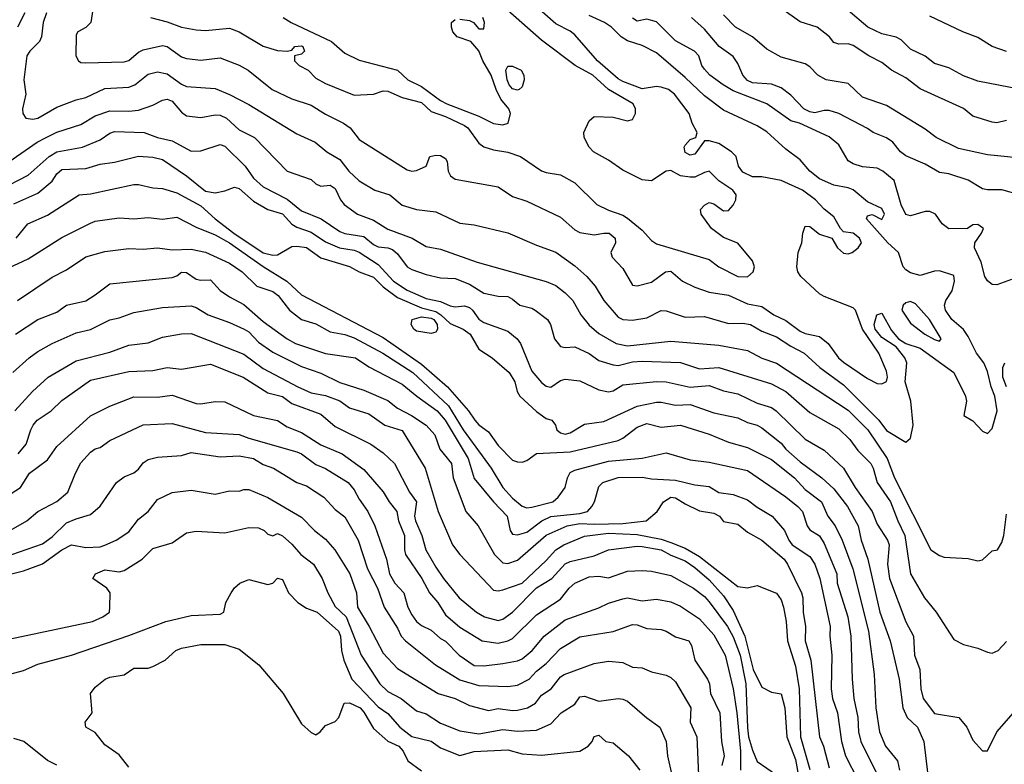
# Model space of a CAD drawing. Header units: metres. Extents: x -46681 to -43747, y -240911 to -237677.
# Tile 134 of 256: x -46595 to -46493, y -239709 to -239632. Entities that reach past the tile are written whole.
import ezdxf

# ---------------------------------------------------------------- set-up
doc = ezdxf.new("R2010")
doc.units = ezdxf.units.M
doc.layers.add('CONTOUR_INDEX', color=1, linetype='Continuous')
doc.layers.add('CONTOUR_INTER', color=3, linetype='Continuous')

msp = doc.modelspace()

# ---------------------------------------------------------------- linework, layer by layer
at = {"layer": 'CONTOUR_INDEX'}
for points, elevation in [([(-46594.95, -239631.02), (-46595.72, -239632.52)], 100), ([(-46492.1, -239658.82), (-46493.6, -239659.39), (-46494.1, -239659.34), (-46494.6, -239658.99), (-46494.88, -239658.52), (-46495.25, -239657.02), (-46495.94, -239655.52), (-46495.89, -239655.02), (-46495.2, -239654.02), (-46495.01, -239653.52), (-46495.1, -239653.45), (-46495.6, -239653.09), (-46496.1, -239653.12), (-46496.68, -239653.52), (-46498.6, -239653.56), (-46499.32, -239653.02), (-46500.01, -239652.02), (-46500.6, -239651.76), (-46501.1, -239651.76), (-46502.6, -239652.18), (-46503.1, -239652.07), (-46503.6, -239651.06), (-46504.32, -239648.52), (-46505.5, -239647.52), (-46506.1, -239647.21), (-46507.6, -239647.08), (-46508.6, -239646.76), (-46509.1, -239646.45), (-46510.1, -239644.78), (-46511.1, -239643.97), (-46514.2, -239642.52), (-46515.1, -239642.28), (-46517.6, -239640.53), (-46521.1, -239639.16), (-46522.13, -239638.52), (-46523.55, -239637.52), (-46524.1, -239636.91), (-46524.36, -239636.52), (-46524.68, -239635.52), (-46525.14, -239635.02), (-46527.1, -239633.96), (-46529.1, -239631.97), (-46530.1, -239631.7), (-46531.1, -239631.88), (-46531.6, -239631.59)], 100), ([(-46492.6, -239635.05), (-46494.1, -239634.55), (-46495.6, -239633.61), (-46497.14, -239633.02), (-46500.6, -239631.38)], 105), ([(-46596.6, -239646.56), (-46593.65, -239644.52), (-46592.74, -239644.02), (-46591.6, -239643.48), (-46589.1, -239642.68), (-46587.6, -239641.76), (-46586.1, -239641.26), (-46584.1, -239641.27), (-46583.1, -239641.16), (-46581.6, -239640.64), (-46580.6, -239640.12), (-46580.1, -239640.03), (-46579.6, -239640.25), (-46578.6, -239641.39), (-46578.1, -239641.76), (-46576.6, -239641.93), (-46575.1, -239641.65), (-46574.6, -239641.7), (-46573.93, -239642.02), (-46572.6, -239643.21), (-46571.01, -239644.02), (-46567.6, -239647.54), (-46565.1, -239648.4), (-46564.6, -239648.85), (-46564.1, -239649.1), (-46563.1, -239649.01), (-46562.6, -239649.33), (-46562.05, -239650.52), (-46561.66, -239651.02), (-46560.27, -239652.02), (-46558.6, -239652.65), (-46557.1, -239653.58), (-46554.55, -239654.52), (-46553.1, -239655.39), (-46551.6, -239655.68), (-46547.79, -239657.02), (-46540.6, -239659.04), (-46539.6, -239659.47), (-46538.6, -239660.23), (-46537.83, -239661.02), (-46536.98, -239662.52), (-46536.1, -239663.59), (-46535.1, -239664.46), (-46533.29, -239665.52), (-46532.1, -239665.74), (-46527.6, -239665.27), (-46522.6, -239665.67), (-46519.6, -239666.25), (-46518.1, -239667.03), (-46516.6, -239667.57), (-46509.1, -239672.45), (-46507.06, -239674.52), (-46505.06, -239677.52), (-46504.27, -239679.52), (-46500.49, -239687.02), (-46499.6, -239687.63), (-46499.1, -239687.81), (-46496.6, -239687.95), (-46495.6, -239688.18), (-46495.1, -239688.07), (-46494.1, -239687.15), (-46493.53, -239687.02), (-46493.1, -239686.25), (-46492.89, -239685.52), (-46492.6, -239683.3)], 100), ([(-46595.73, -239661.02), (-46592.1, -239658.58), (-46590.6, -239657.83), (-46588.6, -239656.47), (-46586.6, -239655.91), (-46584.1, -239655.61), (-46582.6, -239655.67), (-46581.1, -239655.53), (-46579.6, -239655.73), (-46577.6, -239655.68), (-46576.1, -239655.97), (-46573.6, -239657.14), (-46572.3, -239658.02), (-46570.76, -239659.52), (-46569.1, -239660.07), (-46568.55, -239660.52), (-46567.36, -239662.02), (-46566.1, -239663.01), (-46564.6, -239663.46), (-46563.1, -239664.3), (-46561.6, -239664.58), (-46560.6, -239664.93), (-46557.64, -239666.52), (-46554.51, -239668.52), (-46550.79, -239672.02), (-46549.26, -239674.52), (-46546.34, -239678.52), (-46545.12, -239680.52), (-46544.1, -239681.64), (-46543.1, -239682.48), (-46542.6, -239682.65), (-46542.1, -239682.58), (-46539.91, -239682.02), (-46539.36, -239681.52), (-46538.6, -239680.52), (-46538.38, -239679.52), (-46538.1, -239678.96), (-46537.6, -239678.73), (-46534.1, -239677.78), (-46530.6, -239677.46), (-46528.1, -239676.92), (-46525.6, -239677.63), (-46523.6, -239677.87), (-46519.6, -239678.75), (-46515.6, -239681.51), (-46514.37, -239682.52), (-46513.87, -239683.02), (-46513.38, -239684.52), (-46513.1, -239684.95), (-46512.1, -239685.58), (-46511.6, -239686.38), (-46510.3, -239689.52), (-46510.25, -239690.52), (-46509.14, -239694.02), (-46508.84, -239696.02), (-46508.7, -239700.52), (-46508.52, -239702.52), (-46508.09, -239704.52), (-46508.02, -239706.02), (-46507.8, -239707.02), (-46505.81, -239711.02)], 105), ([(-46492.6, -239670.02), (-46493, -239669.02), (-46492.97, -239668.02), (-46492.77, -239667.52)], 100), ([(-46596.96, -239681.52), (-46595.4, -239680.52), (-46594.46, -239679.02), (-46592.6, -239677.65), (-46591.6, -239676.25), (-46588.1, -239673.07), (-46586.1, -239672.03), (-46583.6, -239671.08), (-46581.1, -239671.12), (-46579.6, -239670.9), (-46577.1, -239671.76), (-46576.6, -239671.79), (-46575.1, -239671.56), (-46574.1, -239671.61), (-46571.1, -239673.03), (-46568.6, -239673.54), (-46567.6, -239674.19), (-46566.1, -239674.78), (-46564.1, -239676.07), (-46561.88, -239677.02), (-46559.6, -239678.65), (-46557.6, -239680.99), (-46556.98, -239682.02), (-46556.18, -239683.02), (-46555.98, -239684.02), (-46555.37, -239685.52), (-46555.38, -239687.02), (-46555.25, -239687.52), (-46553.56, -239690.02), (-46552.76, -239691.52), (-46551.88, -239692.52), (-46551.1, -239693.81), (-46549.6, -239695.08), (-46547.27, -239696.52), (-46545.6, -239696.77), (-46544.6, -239696.53), (-46544.1, -239696.27), (-46541.6, -239693.82), (-46539.1, -239692.17), (-46538.21, -239691.02), (-46537.61, -239690.52), (-46536.1, -239689.85), (-46535.1, -239689.78), (-46534.1, -239689.94), (-46532.1, -239689.27), (-46530.6, -239689.17), (-46529.6, -239689.24), (-46527.6, -239689.71), (-46525.24, -239691.02), (-46524.1, -239691.91), (-46523.6, -239692.47), (-46521.68, -239695.02), (-46521.1, -239696.1), (-46520.38, -239698.02), (-46519.77, -239701.02), (-46519.6, -239705.6), (-46519.49, -239706.52), (-46519.1, -239707.92), (-46518.6, -239709.1), (-46516.6, -239710.51)], 110), ([(-46597.6, -239700.26), (-46595.1, -239699.6), (-46593.6, -239698.95), (-46590.1, -239698.01), (-46584.1, -239695.97), (-46580.26, -239694.52), (-46577.6, -239693.88), (-46574.6, -239693.74), (-46574.2, -239693.52), (-46574, -239692.52), (-46573.45, -239691.52), (-46573.1, -239691), (-46572.53, -239690.52), (-46571.6, -239690.14), (-46569.6, -239690.64), (-46569.1, -239690.52), (-46568.6, -239689.97), (-46568.1, -239690.13), (-46567.45, -239691.52), (-46566.47, -239692.52), (-46565.6, -239693.13), (-46564.47, -239693.52), (-46562.25, -239695.52), (-46562.03, -239696.02), (-46561.95, -239697.52), (-46561.69, -239698.52), (-46560.85, -239700.52), (-46558.1, -239703.42), (-46557.1, -239704.09), (-46555.85, -239705.52), (-46554.6, -239706.5), (-46552.6, -239706.97), (-46551.6, -239707.67), (-46549.6, -239708.47), (-46548.1, -239708.07), (-46544.6, -239707.89), (-46543.1, -239708.3), (-46541.1, -239708.46), (-46537.1, -239708.02), (-46536.22, -239707.52), (-46535.8, -239707.02), (-46535.6, -239706.5), (-46535.1, -239706.37), (-46534.38, -239707.02), (-46533.6, -239707.16), (-46532, -239708.52), (-46530.83, -239710.02)], 115), ([(-46591.6, -239709.5), (-46592.6, -239709), (-46595.06, -239707.02), (-46596.1, -239706.71)], 115)]:
    msp.add_lwpolyline(points, dxfattribs=dict(at, elevation=elevation))
at = {"layer": 'CONTOUR_INTER'}
for points, elevation in [([(-46587.7, -239629.52), (-46588.08, -239632.02), (-46588.6, -239632.56), (-46589.44, -239633.02), (-46589.6, -239633.31), (-46589.63, -239635.52), (-46589.36, -239636.02), (-46589.1, -239636.19), (-46588.6, -239636.25), (-46584.6, -239636.15), (-46584.1, -239635.99), (-46583.1, -239635.14), (-46582.6, -239634.87), (-46580.6, -239634.42), (-46580.1, -239634.52), (-46578.6, -239635.63), (-46578.1, -239635.79), (-46576.6, -239635.96), (-46574.6, -239635.73), (-46572.6, -239636.48), (-46571.67, -239637.02), (-46569.17, -239639.02), (-46567.1, -239639.98), (-46565.1, -239640.64), (-46563.6, -239641.6), (-46561.73, -239642.52), (-46561.03, -239643.02), (-46560.1, -239644.23), (-46555.1, -239647.4), (-46554.6, -239647.55), (-46554.1, -239647.48), (-46553.1, -239647.03), (-46552.74, -239646.02), (-46552.1, -239645.86), (-46551.6, -239645.9), (-46551.1, -239646.21), (-46550.92, -239646.52), (-46550.82, -239647.52), (-46550.58, -239648.02), (-46550.1, -239648.38), (-46545.6, -239649.17), (-46544.1, -239650.19), (-46542.6, -239650.65), (-46539.1, -239652.35), (-46537.6, -239653.66), (-46537.1, -239653.92), (-46535.6, -239654.18), (-46534.6, -239654), (-46534.04, -239654.02), (-46533.41, -239654.52), (-46533.37, -239655.02), (-46533.87, -239656.02), (-46533.71, -239656.52), (-46532.6, -239657.68), (-46531.6, -239659.42), (-46531.1, -239659.5), (-46529.6, -239659.13), (-46528.15, -239658.02), (-46527.6, -239657.98), (-46526.4, -239659.02), (-46525.1, -239659.65), (-46523.6, -239660.17), (-46521.6, -239660.48), (-46519.6, -239661.36), (-46518.1, -239661.65), (-46516.85, -239662.52), (-46515.6, -239663.11), (-46514.1, -239664.23), (-46513.6, -239664.48), (-46512.1, -239664.77), (-46511.2, -239665.52), (-46510.12, -239667.02), (-46509.6, -239667.44), (-46507.1, -239669.17), (-46506.1, -239669.67), (-46505.6, -239669.73), (-46505.1, -239669.49), (-46505.01, -239669.02), (-46505.1, -239668.4), (-46505.92, -239666.52), (-46507.63, -239664.02), (-46508.36, -239662.02), (-46508.6, -239661.78), (-46511.6, -239660.62), (-46512.1, -239660.32), (-46514.03, -239658.52), (-46514.36, -239658.02), (-46514.47, -239657.52), (-46514.31, -239656.02), (-46513.93, -239655.02), (-46513.85, -239654.02), (-46513.6, -239653.28), (-46513.1, -239653.31), (-46512.1, -239654.11), (-46510.82, -239654.52), (-46510.22, -239655.52), (-46509.6, -239656.08), (-46509.1, -239656.15), (-46508.71, -239656.02), (-46508.06, -239655.52), (-46507.73, -239655.02), (-46507.92, -239654.52), (-46508.6, -239654), (-46509.6, -239653.85), (-46509.92, -239653.52), (-46510.6, -239652.29), (-46511.6, -239651.5), (-46512.53, -239650.52), (-46513.87, -239649.52), (-46516.1, -239648.5), (-46518.1, -239648.13), (-46519.1, -239648.12), (-46520.1, -239647.64), (-46520.53, -239647.02), (-46520.79, -239646.02), (-46521.28, -239645.52), (-46522.6, -239644.66), (-46523.6, -239644.36), (-46524.1, -239644.39), (-46525.1, -239645.78), (-46525.6, -239645.86), (-46526.1, -239645.59), (-46526.2, -239645.02), (-46526.1, -239644.82), (-46525.6, -239644.23), (-46524.98, -239644.02), (-46524.85, -239643.52), (-46525.37, -239642.52), (-46525.69, -239641.52), (-46527.21, -239639.52), (-46527.85, -239639.02), (-46528.6, -239638.78), (-46529.1, -239638.7), (-46530.6, -239638.96), (-46532.6, -239638.19), (-46533.1, -239637.89), (-46535.26, -239636.02), (-46537.6, -239633.33), (-46538.1, -239632.92), (-46539.6, -239632.17), (-46541.6, -239630.39)], 98), ([(-46592.69, -239631.02), (-46593.03, -239632.02), (-46593.2, -239633.52), (-46593.41, -239634.02), (-46594.42, -239635.02), (-46594.75, -239635.52), (-46595.05, -239638.02), (-46594.86, -239639.52), (-46595.18, -239641.02), (-46595.15, -239641.52), (-46594.85, -239642.02), (-46594.1, -239642.12), (-46593.6, -239642), (-46591.6, -239640.86), (-46589.6, -239640.1), (-46588.6, -239639.87), (-46586.6, -239638.93), (-46584.1, -239638.78), (-46583.47, -239638.52), (-46582.1, -239637.43), (-46581.1, -239637.16), (-46580.1, -239637.4), (-46578.6, -239638.48), (-46578.1, -239638.69), (-46575.1, -239638.93), (-46573.6, -239639.54), (-46571.6, -239640.57), (-46566.6, -239643.66), (-46564.67, -239644.52), (-46563.48, -239645.52), (-46562.1, -239646.33), (-46561.18, -239647.52), (-46560.1, -239648.54), (-46558.45, -239649.52), (-46556.9, -239650.02), (-46555.6, -239651.07), (-46554.1, -239651.55), (-46552.1, -239651.77), (-46549.6, -239652.96), (-46548.1, -239653.12), (-46544.6, -239653.97), (-46541.6, -239655.27), (-46539.6, -239655.97), (-46537.6, -239657.41), (-46536.34, -239658.52), (-46535.48, -239659.52), (-46534.57, -239661.02), (-46533.1, -239662.75), (-46532.6, -239662.99), (-46531.6, -239663.08), (-46530.1, -239662.84), (-46528.6, -239662.08), (-46528.1, -239662.11), (-46526.1, -239662.78), (-46524.1, -239662.68), (-46521.6, -239663.44), (-46520.1, -239663.4), (-46519.29, -239663.52), (-46518.1, -239664.22), (-46516.6, -239664.81), (-46515.1, -239665.79), (-46513.7, -239666.52), (-46512.06, -239668.02), (-46509.6, -239669.82), (-46505.9, -239673.52), (-46505.1, -239674.6), (-46503.1, -239675.79), (-46502.6, -239675.39), (-46502.32, -239674.02), (-46502.58, -239671.52), (-46503.18, -239669.52), (-46502.98, -239667.52), (-46503.22, -239667.02), (-46504.1, -239665.86), (-46505.6, -239664.87), (-46506.28, -239664.02), (-46506.4, -239663.52), (-46506.14, -239662.52), (-46505.6, -239662.36), (-46504.6, -239664.17), (-46503.88, -239665.02), (-46503.1, -239665.52), (-46501.6, -239665.98), (-46498.1, -239668.52), (-46496.88, -239671.02), (-46496.77, -239671.52), (-46497.06, -239673.02), (-46496.1, -239673.56), (-46495.1, -239674.65), (-46494.6, -239674.9), (-46494.1, -239674.38), (-46493.57, -239672.52), (-46493.83, -239671.02), (-46494.22, -239670.02), (-46494.6, -239668.44), (-46494.96, -239667.52), (-46495.72, -239666.52), (-46496.6, -239664.77), (-46497.1, -239664.05), (-46498.32, -239663.02), (-46498.95, -239662.02), (-46499.08, -239661.52), (-46498.93, -239661.02), (-46498.27, -239660.02), (-46498.01, -239659.02), (-46498.1, -239658.41), (-46499.6, -239657.94), (-46500.1, -239657.98), (-46501.6, -239658.43), (-46502.6, -239658.14), (-46503.1, -239657.84), (-46503.37, -239657.52), (-46503.85, -239656.02), (-46504.99, -239655.02), (-46507.2, -239652.52), (-46507.1, -239652.2), (-46506.6, -239652.07), (-46505.6, -239652.58), (-46505.32, -239652.02), (-46505.6, -239651.43), (-46507.1, -239650.74), (-46508.6, -239649.48), (-46509.1, -239649.27), (-46510.6, -239648.98), (-46512.1, -239648.34), (-46513.1, -239647.52), (-46514.1, -239646.37), (-46515.6, -239645.25), (-46517.6, -239643.44), (-46518.6, -239642.8), (-46522.1, -239641.19), (-46524.1, -239639.68), (-46526.1, -239637.77), (-46529.1, -239635.21), (-46530.6, -239634.43), (-46532.1, -239633.96), (-46532.77, -239633.52), (-46533.78, -239632.52), (-46534.5, -239632.02), (-46536.1, -239631.29)], 99), ([(-46581.83, -239631.52), (-46580.1, -239631.96), (-46578.6, -239632.52), (-46577.1, -239632.81), (-46576.1, -239632.88), (-46573.6, -239632.62), (-46572.6, -239633), (-46570.1, -239634.49), (-46568.6, -239634.94), (-46567.6, -239635.01), (-46567.1, -239634.92), (-46566.8, -239634.52), (-46566.1, -239634.45), (-46565.96, -239634.52), (-46565.78, -239635.02), (-46566.1, -239635.33), (-46566.83, -239635.52), (-46566.83, -239636.02), (-46566.34, -239636.52), (-46565.42, -239637.02), (-46564.6, -239637.83), (-46563.6, -239638.39), (-46560.6, -239639.6), (-46558.6, -239639.51), (-46557.6, -239639.17), (-46557.1, -239639.18), (-46555.6, -239639.84), (-46553.6, -239640.38), (-46552.6, -239641.31), (-46551.1, -239641.83), (-46549.1, -239642.78), (-46548.78, -239643.02), (-46547.6, -239644.61), (-46547.1, -239645.01), (-46546.1, -239645.31), (-46544.6, -239645.55), (-46543.27, -239646.02), (-46541.1, -239647.49), (-46540.6, -239647.69), (-46539.1, -239647.92), (-46537.6, -239648.75), (-46535.32, -239651.02), (-46534.1, -239651.62), (-46532.6, -239652.11), (-46532.1, -239652.43), (-46530.6, -239653.69), (-46529.6, -239654.78), (-46529.1, -239655.12), (-46523.6, -239656.75), (-46522.6, -239657.53), (-46520.6, -239658.52), (-46519.6, -239658.54), (-46519.01, -239658.02), (-46518.87, -239657.52), (-46519.1, -239656.89), (-46520.6, -239655.04), (-46522.1, -239654.46), (-46523.36, -239653.52), (-46524.43, -239652.02), (-46524.52, -239651.52), (-46524.1, -239651.08), (-46523.6, -239650.81), (-46523.1, -239650.96), (-46522.1, -239651.69), (-46521.6, -239651.64), (-46521.1, -239651.1), (-46520.81, -239650.52), (-46520.78, -239650.02), (-46521.14, -239649.52), (-46522.6, -239648.53), (-46523.6, -239647.55), (-46524.1, -239647.66), (-46525.1, -239648.16), (-46525.6, -239648.17), (-46526.6, -239648.01), (-46527.6, -239647.46), (-46528.1, -239647.54), (-46529.6, -239648.56), (-46530.6, -239648.45), (-46532.6, -239647.43), (-46534.1, -239646.39), (-46535.66, -239645.52), (-46536.13, -239645.02), (-46536.62, -239644.02), (-46536.67, -239643.52), (-46536.1, -239642.28), (-46535.6, -239641.85), (-46533.6, -239641.92), (-46532.1, -239642.3), (-46531.6, -239642.14), (-46531.27, -239641.52), (-46531.27, -239641.02), (-46531.52, -239640.52), (-46534.1, -239639.03), (-46535.73, -239637.52), (-46537.57, -239636.52), (-46541.1, -239633.89), (-46544.6, -239630.78)], 97), ([(-46490.1, -239646.29), (-46494.6, -239645.83), (-46497.6, -239645.19), (-46499.95, -239644.02), (-46501.1, -239643.17), (-46505.1, -239640.68), (-46507.6, -239639.82), (-46509.1, -239638.41), (-46511.4, -239638.02), (-46512.26, -239637.52), (-46513.1, -239636.66), (-46513.6, -239636.34), (-46516.1, -239635.66), (-46517.6, -239634.8), (-46519.1, -239633.54), (-46520.87, -239632.52), (-46522.1, -239631.23)], 102), ([(-46492.6, -239642.27), (-46493.6, -239642.48), (-46494.1, -239642.43), (-46496.1, -239641.79), (-46497.1, -239641.01), (-46501.6, -239638.96), (-46503.1, -239637.79), (-46504.6, -239637.02), (-46505.6, -239636.22), (-46506.94, -239635.52), (-46508.6, -239634.43), (-46509.1, -239634.25), (-46510.1, -239634.28), (-46510.6, -239634.12), (-46511.05, -239633.52), (-46512.36, -239632.52), (-46514.1, -239631.96), (-46516.13, -239630.52)], 103), ([(-46491.1, -239639.02), (-46495.6, -239638.16), (-46497.1, -239637.6), (-46498.6, -239636.76), (-46500.1, -239636.31), (-46501.1, -239635.56), (-46502.6, -239634.82), (-46503.6, -239633.83), (-46504.1, -239633.57), (-46505.6, -239633.2), (-46507.06, -239632.52), (-46509.1, -239630.77)], 104), ([(-46568, -239631.52), (-46567.19, -239632.02), (-46562.97, -239634.02), (-46561.6, -239635.24), (-46560.1, -239635.96), (-46556.1, -239637.02), (-46555.01, -239638.02), (-46553.6, -239638.72), (-46551.6, -239640.18), (-46550.96, -239640.52), (-46547.6, -239641.8), (-46546.1, -239642.55), (-46545.1, -239642.71), (-46544.56, -239642.52), (-46544.31, -239641.52), (-46544.48, -239641.02), (-46545.31, -239640.02), (-46545.82, -239639.02), (-46546.33, -239637.52), (-46547.2, -239636.02), (-46547.6, -239635), (-46548.45, -239634.02), (-46549.86, -239633.52), (-46550.32, -239633.02), (-46550.47, -239632.52), (-46550.45, -239632.02), (-46550.1, -239631.71)], 96), ([(-46549.6, -239631.68), (-46548.6, -239631.81), (-46548.18, -239632.02), (-46547.6, -239632.69), (-46547.1, -239632.69), (-46547.01, -239632.02), (-46547.19, -239631.52)], 96), ([(-46491.1, -239650.04), (-46493.1, -239649.47), (-46494.6, -239649.48), (-46495.1, -239649.37), (-46496.6, -239648.46), (-46498.6, -239647.83), (-46499.6, -239647.68), (-46501.1, -239646.8), (-46503.1, -239645.93), (-46503.65, -239645.52), (-46504.45, -239644.52), (-46505.1, -239644.07), (-46506.51, -239643.52), (-46507.1, -239643.1), (-46510.1, -239641.52), (-46511.1, -239641.21), (-46511.6, -239641.21), (-46512.6, -239641.46), (-46513.1, -239641.35), (-46513.74, -239641.02), (-46515.1, -239639.62), (-46516.1, -239638.85), (-46517.1, -239638.46), (-46519.1, -239638.33), (-46519.6, -239638.09), (-46520.09, -239637.52), (-46520.6, -239636.32), (-46521.1, -239635.58), (-46522.57, -239634.52), (-46524.1, -239632.74), (-46525.44, -239631.52)], 101), ([(-46544.8, -239637.02), (-46544.6, -239636.6), (-46544.1, -239636.59), (-46543.22, -239637.02), (-46542.94, -239637.52), (-46542.89, -239638.02), (-46543.1, -239638.74), (-46543.4, -239639.02), (-46543.6, -239639.09), (-46544.1, -239638.95), (-46544.45, -239638.52), (-46544.66, -239638.02), (-46544.8, -239637.02)], 97), ([(-46597.6, -239649.47), (-46594.6, -239647.95), (-46592.41, -239646.02), (-46591.61, -239645.52), (-46588.95, -239645.02), (-46587.1, -239644.27), (-46586.1, -239643.59), (-46585.6, -239643.4), (-46582.52, -239643.52), (-46581.1, -239644.03), (-46579.6, -239644.38), (-46577.6, -239645.45), (-46576.6, -239645.4), (-46574.6, -239644.77), (-46574.1, -239644.92), (-46571.98, -239647.02), (-46571.1, -239648.27), (-46570.1, -239649.16), (-46567.6, -239650.45), (-46566.1, -239651.67), (-46564.07, -239652.52), (-46562.1, -239653.82), (-46561.6, -239654.04), (-46559.6, -239654.35), (-46558.6, -239655.19), (-46558.1, -239655.44), (-46557.1, -239655.53), (-46556.6, -239655.71), (-46556.1, -239656.17), (-46555.1, -239657.51), (-46554.6, -239657.78), (-46553.1, -239658.3), (-46551.6, -239658.65), (-46550.1, -239658.73), (-46548.6, -239659.33), (-46547.1, -239660.27), (-46545.6, -239660.56), (-46544.6, -239660.62), (-46544.1, -239660.87), (-46543.34, -239661.52), (-46542.1, -239661.81), (-46541.74, -239662.02), (-46540.46, -239663.02), (-46540.13, -239663.52), (-46539.74, -239665.02), (-46539.1, -239665.83), (-46538.6, -239665.94), (-46537.6, -239665.85), (-46536.1, -239666.57), (-46535.1, -239667.29), (-46533.6, -239667.75), (-46533.1, -239667.8), (-46531.6, -239667.41), (-46530.6, -239667.37), (-46526.6, -239667.49), (-46524.6, -239668.15), (-46522.6, -239668.01), (-46517.1, -239669.71), (-46515.6, -239670.52), (-46513.1, -239672.7), (-46510.1, -239674.42), (-46508.94, -239675.52), (-46508.1, -239676.66), (-46506.75, -239678.02), (-46506.5, -239678.52), (-46506.1, -239680), (-46504.7, -239682.02), (-46503.95, -239684.02), (-46503.21, -239685.52), (-46502.6, -239689.55), (-46501.16, -239692.02), (-46499.95, -239693.52), (-46498.1, -239696.37), (-46497.1, -239696.91), (-46495.6, -239697.29), (-46494.6, -239697.71), (-46494.1, -239697.79), (-46493.48, -239697.52), (-46492.6, -239696.58)], 101), ([(-46596.1, -239650.96), (-46593.6, -239649.84), (-46592.1, -239648.59), (-46591.6, -239647.81), (-46591.1, -239647.37), (-46588.6, -239647.26), (-46587.1, -239646.81), (-46585.6, -239646.59), (-46583.1, -239645.96), (-46581.6, -239646.07), (-46580.6, -239646.33), (-46578.1, -239648.02), (-46576.1, -239649.64), (-46575.1, -239649.79), (-46574.1, -239649.59), (-46573.1, -239649.22), (-46572.6, -239649.35), (-46571.1, -239650.67), (-46569.6, -239651.54), (-46568.1, -239651.97), (-46567.1, -239653.05), (-46566.6, -239653.39), (-46565.1, -239653.91), (-46563.6, -239654.92), (-46562.13, -239655.52), (-46560.6, -239655.76), (-46560.1, -239655.97), (-46558.1, -239657.28), (-46556.52, -239659.02), (-46555.1, -239659.94), (-46553.1, -239660.81), (-46551.6, -239661.13), (-46550.6, -239661.59), (-46550.1, -239661.69), (-46549.1, -239661.57), (-46548.6, -239661.74), (-46548.27, -239662.02), (-46547.6, -239662.98), (-46547.1, -239663.32), (-46544.6, -239664.24), (-46543.61, -239665.02), (-46543.26, -239665.52), (-46542.1, -239668.38), (-46541.1, -239669.58), (-46540.6, -239669.97), (-46540.1, -239670.08), (-46539.1, -239669.36), (-46538.6, -239669.23), (-46537.1, -239669.4), (-46535.1, -239670.35), (-46534.1, -239670.55), (-46533.6, -239670.46), (-46532.6, -239669.83), (-46529.1, -239669.47), (-46528.1, -239669.5), (-46525.6, -239670.05), (-46523.6, -239669.9), (-46522.1, -239670.44), (-46520.6, -239670.75), (-46518.6, -239671.73), (-46517.1, -239672.2), (-46516.61, -239672.52), (-46513.6, -239675.49), (-46511.6, -239676.65), (-46509.6, -239678.52), (-46508.38, -239680.52), (-46506.62, -239683.02), (-46506.1, -239684.36), (-46505, -239686.02), (-46504.84, -239686.52), (-46505, -239688.52), (-46504.81, -239690.02), (-46503.1, -239694.54), (-46502.3, -239696.02), (-46502.18, -239698.02), (-46501.63, -239699.52), (-46501.54, -239701.52), (-46501.29, -239702.52), (-46500.1, -239704.09), (-46497.59, -239704.52), (-46496.74, -239705.52), (-46496.1, -239706.87), (-46495.1, -239707.98), (-46494.6, -239708.01), (-46493.61, -239706.02), (-46491.88, -239704.02)], 102), ([(-46595.84, -239654.52), (-46594.65, -239653.02), (-46592.6, -239652.11), (-46589.28, -239650.02), (-46588.1, -239649.89), (-46583.6, -239648.93), (-46583.1, -239648.93), (-46581.6, -239649.29), (-46580.6, -239649.33), (-46579.1, -239649.78), (-46576.6, -239651.14), (-46575.1, -239652.5), (-46573.15, -239654.02), (-46570.1, -239656.05), (-46569.1, -239656.31), (-46568.6, -239656.27), (-46567.1, -239655.41), (-46566.6, -239655.35), (-46565.6, -239655.49), (-46564.1, -239656.56), (-46561.1, -239657.49), (-46560.1, -239658.03), (-46558.6, -239658.58), (-46557.6, -239659.6), (-46556.1, -239660.73), (-46553.6, -239661.78), (-46552.1, -239662.19), (-46551.57, -239662.52), (-46550.6, -239663.44), (-46549.26, -239664.02), (-46548.53, -239664.52), (-46547.6, -239666.1), (-46546.21, -239667.02), (-46544.46, -239668.52), (-46543.86, -239669.52), (-46543.63, -239670.52), (-46543.35, -239671.02), (-46541.6, -239672.61), (-46540.6, -239673.33), (-46539.99, -239673.52), (-46539.63, -239674.02), (-46539.49, -239674.52), (-46539.1, -239674.84), (-46538.6, -239674.95), (-46538.1, -239674.83), (-46536.6, -239673.93), (-46534.6, -239673.63), (-46531.1, -239672.03), (-46529.1, -239671.64), (-46528.6, -239671.63), (-46527.1, -239671.93), (-46525.6, -239671.86), (-46523.1, -239672.73), (-46520.6, -239673.25), (-46519.6, -239673.74), (-46518.6, -239674.03), (-46518.1, -239674.3), (-46516.1, -239675.92), (-46515.6, -239676.52), (-46514.1, -239677.85), (-46511.85, -239679.52), (-46510.6, -239680.68), (-46509.17, -239682.52), (-46508.08, -239684.52), (-46507.76, -239686.02), (-46507.06, -239688.02), (-46505.81, -239693.52), (-46504.74, -239696.52), (-46503.78, -239700.52), (-46503.41, -239703.52), (-46502.96, -239704.52), (-46501.89, -239705.52), (-46501.22, -239707.02), (-46500.8, -239710.52)], 103), ([(-46596.6, -239657.61), (-46594.6, -239656.68), (-46591.1, -239654.46), (-46588.1, -239652.95), (-46587.6, -239652.75), (-46585.1, -239652.42), (-46583.6, -239652.52), (-46582.1, -239652.36), (-46580.6, -239652.55), (-46579.1, -239652.35), (-46577.1, -239653.38), (-46575.1, -239654.16), (-46573.6, -239655.01), (-46570.1, -239657.48), (-46567.64, -239659.02), (-46566.1, -239660.42), (-46557.6, -239664.88), (-46553.6, -239667.67), (-46550.89, -239670.02), (-46548.71, -239672.52), (-46548.04, -239673.52), (-46547.6, -239674), (-46546.6, -239674.71), (-46545.6, -239676.14), (-46544.1, -239677.68), (-46543.6, -239677.86), (-46543.1, -239677.87), (-46542.6, -239677.73), (-46541.6, -239676.99), (-46538.1, -239676.81), (-46533.1, -239675.62), (-46532.6, -239675.37), (-46531.1, -239674.22), (-46530.1, -239673.87), (-46528.6, -239674.25), (-46526.6, -239674.03), (-46523.6, -239674.97), (-46521.6, -239675.8), (-46519.6, -239676.34), (-46517.1, -239677.61), (-46514.69, -239679.52), (-46513.6, -239680.72), (-46511.89, -239682.02), (-46511.22, -239683.52), (-46510.48, -239684.52), (-46509.74, -239686.02), (-46508.61, -239689.02), (-46506.98, -239695.52), (-46506.41, -239700.02), (-46506.21, -239703.52), (-46505.84, -239706.02), (-46505.21, -239707.52), (-46503.97, -239709.02), (-46503.77, -239710.02)], 104), ([(-46595.92, -239664.52), (-46593.6, -239663.02), (-46591.6, -239662.23), (-46590.6, -239661.51), (-46588.6, -239661.05), (-46587.6, -239660.45), (-46586.1, -239659.27), (-46579.6, -239658.64), (-46579.1, -239658.46), (-46578.6, -239658.07), (-46578.1, -239658.11), (-46577.1, -239658.79), (-46576.6, -239658.92), (-46575.6, -239658.88), (-46574.6, -239659.97), (-46573.6, -239660.66), (-46572.1, -239661.46), (-46570.1, -239663.2), (-46567.61, -239665.02), (-46566.74, -239665.52), (-46563.6, -239666.54), (-46560.47, -239667.02), (-46559.1, -239667.95), (-46555.6, -239669.74), (-46554.09, -239671.02), (-46551.96, -239672.52), (-46551.13, -239673.52), (-46548.73, -239677.52), (-46548.1, -239679.6), (-46546.1, -239682.02), (-46544.66, -239683.52), (-46544.34, -239685.02), (-46544.1, -239685.38), (-46543.6, -239685.46), (-46542.6, -239685.17), (-46541.05, -239684.02), (-46540.1, -239683.57), (-46537.1, -239683.25), (-46536.28, -239683.02), (-46535.82, -239682.52), (-46535.57, -239682.02), (-46535.1, -239680.42), (-46534.68, -239680.02), (-46533.1, -239679.47), (-46530.6, -239679.46), (-46529.6, -239679.64), (-46527.1, -239679.77), (-46525.1, -239680.26), (-46523.6, -239680.42), (-46522.6, -239681.05), (-46521.1, -239681.25), (-46519.6, -239681.82), (-46518.6, -239682.58), (-46517.02, -239683.52), (-46515.75, -239685.02), (-46515.3, -239686.02), (-46514.94, -239686.52), (-46513.1, -239687.73), (-46512.59, -239688.52), (-46512.06, -239690.02), (-46510.98, -239695.02), (-46511.04, -239696.02), (-46510.82, -239698.02), (-46510.89, -239701.52), (-46510.75, -239702.52), (-46510.23, -239704.02), (-46509.81, -239707.02), (-46509.4, -239708.52), (-46508.09, -239711.02)], 106), ([(-46596.2, -239668.52), (-46594.5, -239667.02), (-46593.6, -239666.35), (-46592.11, -239665.52), (-46589.6, -239664.4), (-46588.1, -239664.06), (-46586.1, -239663.03), (-46585.1, -239662.82), (-46583.6, -239662.29), (-46580.6, -239661.77), (-46577.6, -239661.59), (-46577.1, -239661.75), (-46575.84, -239662.52), (-46573.6, -239663.32), (-46572.07, -239664.02), (-46571.6, -239664.31), (-46570.6, -239665.36), (-46569.1, -239666.41), (-46566.1, -239667.92), (-46564.1, -239668.61), (-46562.1, -239669.57), (-46559.6, -239670.36), (-46557.1, -239671.46), (-46556.1, -239672.24), (-46554.64, -239673.02), (-46553.1, -239674.04), (-46552.21, -239675.02), (-46551.69, -239676.52), (-46550.48, -239678.02), (-46550.3, -239679.52), (-46548.96, -239683.02), (-46547.67, -239684.52), (-46545.97, -239687.52), (-46545.1, -239688.39), (-46544.6, -239688.44), (-46543.6, -239688.1), (-46540.6, -239685.5), (-46538.41, -239684.52), (-46537.1, -239684.28), (-46535.6, -239684.37), (-46532.6, -239684.28), (-46530.18, -239684.02), (-46529.04, -239683.02), (-46528.36, -239682.02), (-46527.6, -239681.52), (-46527.1, -239681.59), (-46526.1, -239682.24), (-46524.6, -239682.95), (-46523.1, -239683.19), (-46522.53, -239683.52), (-46522.1, -239684.06), (-46520.6, -239684.37), (-46519.6, -239685.18), (-46518.1, -239686.02), (-46515.8, -239688.02), (-46515.45, -239688.52), (-46513.99, -239691.52), (-46513.84, -239692.02), (-46513.81, -239693.52), (-46513.55, -239695.02), (-46513.59, -239696.52), (-46513.02, -239698.52), (-46512.09, -239706.52), (-46511.69, -239707.52), (-46511.1, -239709.78)], 107), ([(-46503.1, -239661.27), (-46503.37, -239661.52), (-46503.51, -239662.02), (-46502.6, -239663.4), (-46501.13, -239664.52), (-46500.1, -239665.11), (-46499.6, -239665.25), (-46499.42, -239665.02), (-46500.62, -239663.02), (-46502.1, -239661.37), (-46502.6, -239661.13), (-46503.1, -239661.27)], 98), ([(-46554.57, -239663.02), (-46553.6, -239662.74), (-46552.6, -239662.87), (-46552.32, -239663.02), (-46551.95, -239663.52), (-46551.91, -239664.02), (-46552.1, -239664.32), (-46552.6, -239664.47), (-46554.1, -239664.21), (-46554.38, -239664.02), (-46554.67, -239663.52), (-46554.57, -239663.02)], 104), ([(-46595.99, -239672.52), (-46594.15, -239670.52), (-46592.5, -239669.02), (-46589.6, -239667.32), (-46586.1, -239666.4), (-46584.1, -239665.68), (-46582.1, -239665.45), (-46580.6, -239664.86), (-46578.6, -239664.51), (-46577.6, -239664.47), (-46572.1, -239666.63), (-46570.1, -239668.13), (-46566.47, -239670.02), (-46565.1, -239670.64), (-46563.6, -239670.94), (-46562.1, -239671.5), (-46561.1, -239672.21), (-46559.1, -239672.86), (-46557.4, -239674.02), (-46555.6, -239674.57), (-46553.2, -239678.52), (-46551.87, -239683.02), (-46550.37, -239686.52), (-46549.6, -239687.53), (-46546.1, -239691.22), (-46545.6, -239691.31), (-46545.1, -239691.21), (-46543.1, -239690.52), (-46540.6, -239688.15), (-46539.6, -239687.02), (-46538.75, -239686.52), (-46536.6, -239685.61), (-46534.1, -239685.3), (-46531.1, -239685.44), (-46528.6, -239685.93), (-46527.6, -239686.26), (-46526.1, -239686.85), (-46524.6, -239687.74), (-46520.6, -239690.86), (-46519.6, -239691), (-46518.6, -239690.75), (-46516.6, -239691.54), (-46516.1, -239692.23), (-46515.87, -239693.02), (-46515.56, -239694.52), (-46515.42, -239696.52), (-46514.6, -239699.17), (-46514.22, -239701.52), (-46514.09, -239706.52), (-46513.1, -239709.93)], 108), ([(-46595.63, -239677.02), (-46594.82, -239676.02), (-46594.33, -239674.52), (-46594.09, -239674.02), (-46593.65, -239673.52), (-46592.21, -239672.52), (-46591.1, -239671.47), (-46588.1, -239669.35), (-46584.1, -239668.42), (-46581.6, -239668.32), (-46580.1, -239668.02), (-46578.6, -239668.17), (-46575.6, -239667.68), (-46572.17, -239669.02), (-46569.6, -239670.66), (-46568.1, -239671.05), (-46567.1, -239671.77), (-46564.1, -239672.88), (-46562.6, -239674.18), (-46558.87, -239676.02), (-46557.6, -239676.91), (-46556.42, -239678.02), (-46554.84, -239681.02), (-46554.12, -239682.02), (-46554.32, -239683.52), (-46554.22, -239684.02), (-46553.57, -239685.52), (-46553.15, -239687.02), (-46552.1, -239688.85), (-46551.29, -239690.02), (-46549.65, -239692.02), (-46547.85, -239693.52), (-46547.02, -239694.02), (-46545.6, -239694.39), (-46545.1, -239694.26), (-46544.1, -239693.52), (-46541.6, -239690.98), (-46540.01, -239690.02), (-46538.6, -239688.49), (-46538.1, -239688.25), (-46535.6, -239687.64), (-46534.1, -239687.02), (-46531.1, -239686.65), (-46530.6, -239686.69), (-46528.6, -239687.04), (-46527.6, -239687.6), (-46526.1, -239688.18), (-46525.1, -239688.86), (-46523.6, -239690.17), (-46522.1, -239691.83), (-46521.1, -239693.36), (-46519.89, -239696.02), (-46519.01, -239699.52), (-46518.1, -239701.35), (-46517.1, -239701.89), (-46516.1, -239702.05), (-46515.7, -239703.52), (-46515.49, -239706.52), (-46514.6, -239708.9), (-46514.23, -239711.02)], 109), ([(-46596.6, -239685.1), (-46594.73, -239684.02), (-46593.6, -239683.03), (-46591.6, -239681.98), (-46590.45, -239681.02), (-46589.66, -239679.02), (-46589.1, -239677.97), (-46588.1, -239676.85), (-46587.6, -239676.51), (-46587.1, -239676.35), (-46586.1, -239675.62), (-46582.6, -239674.01), (-46579.6, -239673.86), (-46576.1, -239674.78), (-46572.6, -239674.99), (-46571.6, -239675.39), (-46566.6, -239676.8), (-46566.1, -239677.01), (-46564.6, -239678.12), (-46563.6, -239678.53), (-46561.24, -239680.02), (-46560.6, -239680.77), (-46560.1, -239681.74), (-46559.2, -239683.02), (-46558.45, -239684.52), (-46557.23, -239688.02), (-46556.93, -239689.52), (-46556.36, -239690.52), (-46555.44, -239691.52), (-46555.01, -239693.02), (-46554.6, -239693.81), (-46554.1, -239694.49), (-46553.6, -239694.93), (-46552.6, -239695.41), (-46551.6, -239696.29), (-46551.1, -239696.55), (-46549.66, -239698.02), (-46548.1, -239699.09), (-46547.1, -239699.13), (-46545.1, -239698.87), (-46543.6, -239698.6), (-46543.1, -239698.39), (-46542.07, -239697.52), (-46540.79, -239696.02), (-46538.6, -239694.32), (-46535.1, -239693.08), (-46534.1, -239692.58), (-46532.6, -239692.15), (-46532.1, -239692.05), (-46530.6, -239692.35), (-46529.1, -239692.18), (-46527.6, -239692.44), (-46526.6, -239692.91), (-46524.6, -239694.22), (-46523.1, -239695.88), (-46521.94, -239698.02), (-46521.11, -239701.52), (-46520.73, -239704.02), (-46520.34, -239708.02), (-46520.34, -239710.02)], 111), ([(-46597.1, -239687.79), (-46593.1, -239686.39), (-46592.1, -239685.69), (-46590.6, -239684.22), (-46589.6, -239683.78), (-46588.1, -239683.33), (-46587.1, -239682.46), (-46585.38, -239680.02), (-46584.6, -239679.43), (-46583.6, -239679), (-46583.1, -239678.61), (-46582.6, -239677.95), (-46582.1, -239677.6), (-46581.1, -239677.35), (-46578.6, -239677.19), (-46577.6, -239676.87), (-46574.6, -239677.34), (-46572.6, -239677.23), (-46571.1, -239677.5), (-46570.1, -239678.12), (-46569.03, -239678.52), (-46566.6, -239680.02), (-46565.6, -239680.37), (-46563.78, -239681.52), (-46562.6, -239682.84), (-46561.6, -239683.6), (-46560.2, -239686.02), (-46559.23, -239689.02), (-46558.17, -239691.02), (-46557.5, -239693.02), (-46556.1, -239695.2), (-46555.7, -239696.02), (-46555.26, -239696.52), (-46552.14, -239699.02), (-46549.6, -239700.6), (-46547.6, -239701.18), (-46544.6, -239701.27), (-46543.6, -239701.16), (-46542.37, -239700.52), (-46541.6, -239699.67), (-46540.6, -239698.9), (-46539.1, -239697.31), (-46537.1, -239696.09), (-46533.6, -239695.54), (-46531.6, -239694.81), (-46531.1, -239694.84), (-46530.1, -239695.24), (-46528.6, -239695.34), (-46528.07, -239695.52), (-46527.1, -239696.12), (-46525.72, -239696.52), (-46525.43, -239697.02), (-46525.09, -239698.52), (-46523.77, -239700.52), (-46523.58, -239701.02), (-46523.46, -239702.02), (-46522.48, -239704.02), (-46522.31, -239707.02), (-46522.04, -239708.52), (-46522.27, -239709.52)], 112), ([(-46596.6, -239689.61), (-46595.1, -239689.21), (-46593.1, -239688.48), (-46591.1, -239687.03), (-46590.1, -239686.52), (-46588.6, -239686.79), (-46587.1, -239686.73), (-46586.6, -239686.56), (-46585.43, -239686.02), (-46584.1, -239685.14), (-46583.1, -239683.82), (-46582.1, -239683.02), (-46581.1, -239681.78), (-46579.6, -239681.06), (-46577.6, -239680.8), (-46575.1, -239681.23), (-46573.6, -239680.88), (-46572.6, -239680.9), (-46572.1, -239680.74), (-46571.6, -239680.74), (-46569.6, -239681.58), (-46566.1, -239683.63), (-46564.74, -239685.02), (-46563.6, -239685.92), (-46562.63, -239687.02), (-46561.08, -239689.52), (-46560.37, -239691.52), (-46560.28, -239693.02), (-46559.06, -239695.02), (-46557.6, -239697.81), (-46556.1, -239699.39), (-46551.87, -239702.02), (-46550.1, -239702.52), (-46548.6, -239703.25), (-46546.6, -239703.8), (-46545.6, -239703.59), (-46544.1, -239703.79), (-46543.6, -239703.74), (-46542.55, -239703.52), (-46541.7, -239703.02), (-46541.1, -239702.18), (-46540.09, -239701.52), (-46539.1, -239700.27), (-46538.71, -239700.02), (-46535.6, -239698.89), (-46534.1, -239698.63), (-46532.6, -239698.77), (-46531.6, -239699.27), (-46530.6, -239699.35), (-46529.6, -239699.74), (-46528.1, -239700.1), (-46527.6, -239700.33), (-46527.1, -239700.78), (-46525.52, -239703.52), (-46525.6, -239705.02), (-46524.88, -239706.52), (-46524.73, -239710.52)], 113), ([(-46596.6, -239696.33), (-46587.88, -239694.52), (-46586.83, -239694.02), (-46586.13, -239693.52), (-46586.07, -239693.02), (-46586.05, -239691.52), (-46586.39, -239691.02), (-46587.85, -239690.02), (-46587.58, -239689.52), (-46586.6, -239689.12), (-46585.1, -239689.34), (-46584.6, -239689.19), (-46582.72, -239688.02), (-46581.6, -239686.89), (-46579.6, -239686.29), (-46578.1, -239685.25), (-46577.1, -239685.09), (-46574.1, -239685.25), (-46571.6, -239684.7), (-46570.6, -239684.75), (-46570, -239685.02), (-46569.6, -239685.4), (-46569.1, -239685.56), (-46568.6, -239685.31), (-46568.1, -239685.57), (-46567.1, -239686.45), (-46566.19, -239687.52), (-46564.87, -239688.52), (-46563.94, -239690.02), (-46563.36, -239691.52), (-46562.6, -239692.94), (-46561.46, -239694.02), (-46559.88, -239698.02), (-46557.94, -239701.02), (-46557.1, -239701.8), (-46555.71, -239702.52), (-46554.1, -239703.83), (-46553.1, -239704.13), (-46551.6, -239705.09), (-46549.6, -239705.9), (-46547.6, -239706.22), (-46545.1, -239705.78), (-46543.6, -239705.95), (-46541.6, -239705.84), (-46540.1, -239705.17), (-46539.03, -239704.02), (-46537.6, -239703.11), (-46537.1, -239702.37), (-46536.6, -239702.3), (-46535.1, -239702.82), (-46533.1, -239702.55), (-46532.6, -239702.6), (-46532.1, -239702.8), (-46530.1, -239704.55), (-46528.73, -239705.52), (-46528.1, -239707.02), (-46527.96, -239708.52), (-46527.48, -239710.52)], 114), ([(-46584.1, -239709.69), (-46585.1, -239708.4), (-46586.6, -239707.37), (-46587.6, -239706.09), (-46588.6, -239705.52), (-46588.65, -239705.02), (-46587.93, -239704.02), (-46588.11, -239702.02), (-46587.6, -239701.35), (-46586.59, -239700.52), (-46586.1, -239700.32), (-46584.6, -239700.08), (-46583.6, -239699.38), (-46582.1, -239699.36), (-46581.6, -239699.2), (-46580.33, -239698.52), (-46579.21, -239697.52), (-46578.6, -239697.28), (-46576.6, -239696.89), (-46574.1, -239696.89), (-46572.6, -239697.38), (-46570.57, -239699.02), (-46568.02, -239702.02), (-46566.1, -239705.16), (-46565.1, -239706.09), (-46564.6, -239706.32), (-46564.16, -239706.02), (-46563.6, -239705.36), (-46562.6, -239704.95), (-46562.21, -239704.52), (-46561.64, -239703.02), (-46561.1, -239702.97), (-46560, -239703.52), (-46559.6, -239703.96), (-46558.6, -239705.68), (-46557.1, -239707), (-46555.95, -239707.52), (-46555.51, -239708.02), (-46555.02, -239709.02), (-46553.6, -239710.07)], 116)]:
    msp.add_lwpolyline(points, dxfattribs=dict(at, elevation=elevation))

doc.saveas('drawing.dxf')
